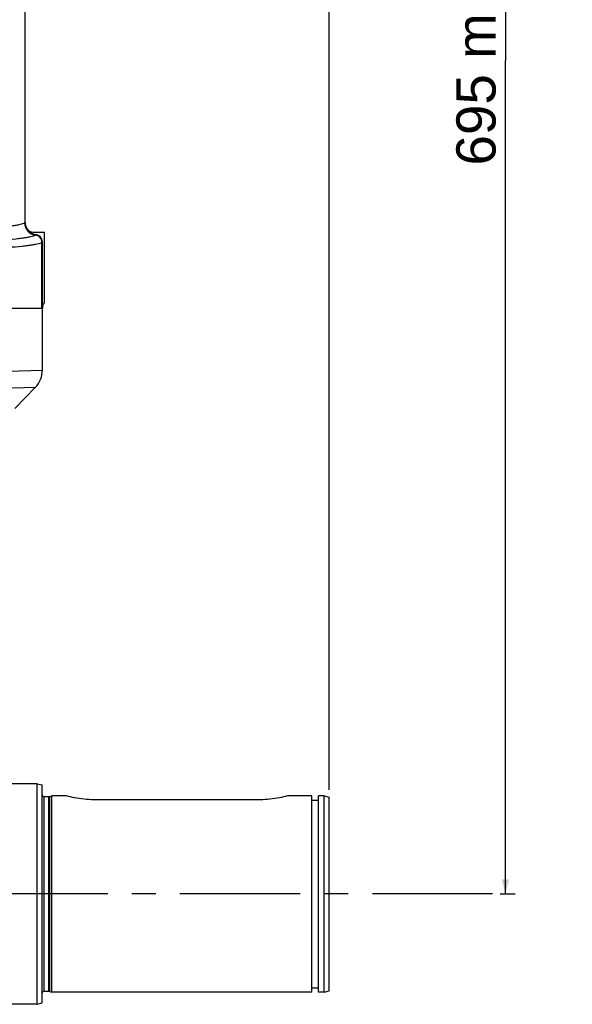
# Model space of a CAD drawing. Extents: x 0 to 2037, y -777 to 1557.
# Tile 20 of 70: x 569 to 682, y 322 to 523. Entities that reach past the tile are written whole.
import ezdxf

# ---------------------------------------------------------------- set-up
doc = ezdxf.new("R2010")
doc.units = 0
doc.header["$LTSCALE"] = 65.395
doc.linetypes.add('CENTER', pattern=[0.6, 0.375, -0.075, 0.075, -0.075])
doc.layers.get('0').update_dxf_attribs({"linetype": 'CONTINUOUS'})
doc.layers.add('3_ALL_AXES', color=7, linetype='CONTINUOUS')
doc.layers.add('6_ALL_SURFACES', color=7, linetype='CONTINUOUS')
doc.styles.get("Standard").update_dxf_attribs({"font": 'arial.ttf'})
doc.dimstyles.new('DIMSTYLE_1', dxfattribs={"dimtxt": 8, "dimasz": 3, "dimexe": 2, "dimexo": 1.5, "dimgap": 2, "dimtad": 1, "dimdec": 1, "dimlfac": 2, "dimtxsty": 'STANDARD', "dimblk": '_ARROW_FILLED', "dimblk1": '_ARROW_FILLED', "dimblk2": '_ARROW_FILLED', "dimcen": 0.09, "dimazin": 3, "dimtp": 0.8, "dimtm": 0.8, "dimtfac": 1, "dimtdec": 65535, "dimtofl": 0, "dimtmove": 0, "dimatfit": 3, "dimtolj": 1})
doc.dimstyles.new('DIMSTYLE_2', dxfattribs={"dimtxt": 8, "dimasz": 3, "dimexe": 2, "dimexo": 1.5, "dimgap": 2, "dimtad": 1, "dimdec": 1, "dimlfac": 2, "dimtxsty": 'STANDARD', "dimblk": '_ARROW_FILLED', "dimblk1": '_ARROW_FILLED', "dimblk2": '_ARROW_FILLED', "dimcen": 0.09, "dimazin": 3, "dimtp": 0.5, "dimtm": 0.5, "dimtfac": 1, "dimtdec": 65535, "dimtofl": 0, "dimtmove": 0, "dimatfit": 3, "dimtolj": 1})

# ---------------------------------------------------------------- blocks, each defined once
blk = doc.blocks.new('_ARROW_FILLED')
at = {"color": 0, "linetype": 'BYBLOCK'}
blk.add_solid([(0, 0), (-1, 0.25), (-1, -0.25)], dxfattribs=at)
blk = doc.blocks.new('*D1')
at = {"color": 2, "linetype": 'CONTINUOUS'}
for p, q in [((514.06, 684.33), (666.27, 684.33)), ((666.27, 684.33), (670.27, 684.33)), ((668.27, 684.33), (668.27, 514.33)), ((668.27, 344.33), (668.27, 514.33)), ((667.17, 344.33), (670.27, 344.33))]:
    blk.add_line(p, q, dxfattribs=at)
at = {"color": 2, "linetype": 'CONTINUOUS', "xscale": 3, "yscale": 3, "zscale": 3}
for p, rotation in [((668.27, 684.33), 90), ((668.27, 344.33), 270)]:
    blk.add_blockref('_ARROW_FILLED', p, dxfattribs=dict(at, rotation=rotation))
at = {"color": 2, "linetype": 'CONTINUOUS', "insert": (658.27, 514.33), "char_height": 8, "width": 42.8253, "attachment_point": 2, "rotation": 90}
blk.add_mtext('695 max', dxfattribs=at)
blk = doc.blocks.new('*D2')
at = {"color": 2, "linetype": 'CONTINUOUS'}
for p, q in [((632.31, 365.56), (632.31, 722.06)), ((486.31, 720.06), (559.31, 720.06)), ((632.31, 720.06), (559.31, 720.06))]:
    blk.add_line(p, q, dxfattribs=at)
at = {"color": 2, "linetype": 'CONTINUOUS', "xscale": 3, "yscale": 3, "zscale": 3, "rotation": 180}
blk.add_blockref('_ARROW_FILLED', (486.31, 720.06), dxfattribs=at)
at = {"color": 2, "linetype": 'CONTINUOUS', "xscale": 3, "yscale": 3, "zscale": 3}
blk.add_blockref('_ARROW_FILLED', (632.31, 720.06), dxfattribs=at)
at = {"color": 2, "linetype": 'CONTINUOUS', "insert": (559.31, 730.06), "char_height": 8, "width": 18.6468, "attachment_point": 2}
blk.add_mtext('292', dxfattribs=at)

msp = doc.modelspace()

# ---------------------------------------------------------------- linework, layer by layer
at = {"color": 9, "linetype": 'CONTINUOUS'}
for p, q in [((570.255, 602.828), (570.255, 481.194)), ((570.358, 481.296), (570.255, 481.194)), ((572.445, 478.715), (572.44, 478.71)), ((572.547, 478.817), (572.445, 478.715)), ((573.86, 477.329), (573.753, 477.223)), ((573.753, 463.828), (573.753, 477.223)), ((566.755, 450.942), (573.857, 451.166)), ((565.479, 447.464), (572.453, 447.692)), ((574.207, 324.478), (574.207, 364.178)), ((575.142, 324.478), (575.142, 364.178)), ((575.349, 324.451), (575.349, 364.206))]:
    msp.add_line(p, q, dxfattribs=at)
at = {"color": 7, "linetype": 'CONTINUOUS'}
for p, q in [((570.358, 481.296), (570.358, 602.828)), ((571.973, 479.328), (574.307, 479.328)), ((574.307, 464.897), (574.307, 479.328)), ((573.86, 463.829), (573.86, 477.329)), ((398.753, 463.828), (573.86, 463.828)), ((568.224, 443.312), (572.453, 447.692)), ((572.807, 366.828), (557.307, 366.828)), ((572.807, 366.828), (573.807, 366.56)), ((572.807, 321.828), (572.807, 366.828)), ((573.807, 322.096), (573.807, 366.56)), ((574.207, 364.178), (575.142, 364.178)), ((575.349, 364.206), (575.807, 364.328)), ((578.807, 364.328), (575.807, 364.328)), ((575.807, 324.328), (575.807, 364.328)), ((618.307, 363.557), (584.307, 363.557)), ((628.807, 364.328), (623.807, 364.328)), ((628.807, 324.328), (628.807, 364.328)), ((631.307, 364.328), (630.132, 364.328)), ((630.132, 324.328), (630.132, 364.328)), ((631.307, 364.328), (632.307, 364.06)), ((631.307, 324.328), (631.307, 364.328)), ((632.307, 324.596), (632.307, 364.06)), ((628.807, 363.453), (630.132, 363.453)), ((574.207, 324.478), (575.142, 324.478)), ((575.349, 324.451), (575.807, 324.328)), ((628.807, 324.328), (575.807, 324.328)), ((628.807, 325.203), (630.132, 325.203)), ((631.307, 324.328), (630.132, 324.328)), ((631.307, 324.328), (632.307, 324.596)), ((572.807, 321.828), (557.307, 321.828)), ((572.807, 321.828), (573.807, 322.096))]:
    msp.add_line(p, q, dxfattribs=at)
at = {"color": 9, "linetype": 'CONTINUOUS'}
msp.add_arc((570.063, 481.381), 0.269, 314.38369, 315.83296, dxfattribs=at)
at = {"color": 7, "linetype": 'CONTINUOUS'}
for centre, radius, start, end in [((572.857, 481.296), 2.499, 179.99442, 207.95499), ((572.856, 481.295), 2.498, 207.9593, 262.89647), ((571.973, 480.826), 1.498, 207.94668, 270.00261), ((568.857, 451.166), 5, 316, 360), ((574.207, 364.578), 0.4, 180, 270), ((575.142, 364.978), 0.8, 270, 285), ((574.207, 324.078), 0.4, 90, 180), ((575.142, 323.678), 0.8, 75, 90)]:
    msp.add_arc(centre, radius, start, end, dxfattribs=at)
for centre, major_axis, ratio, start_param, end_param in [((572.359, 477.327), (-1.062, -1.062), 0.9987828, 2.3568035, 3.802272), ((575.361, 463.826), (-0.833, 1.251), 0.9980229, 0.1900888, 0.9821146)]:
    msp.add_ellipse(centre, major_axis=major_axis, ratio=ratio, start_param=start_param, end_param=end_param, dxfattribs=at)
at = {"color": 9, "linetype": 'CONTINUOUS'}
for points, knots in [([(570.251, 481.189), (570.224, 481.162), (570.15, 481.111), (569.945, 481.012), (569.575, 480.896), (569.004, 480.766), (568.263, 480.635), (567.354, 480.505), (565.811, 480.32), (564.569, 480.204), (563.687, 480.13)], [0, 0, 0, 0, 0.0170301, 0.0395681, 0.1024952, 0.1901029, 0.3026625, 0.4401496, 0.6023915, 1, 1, 1, 1]), ([(570.251, 481.189), (570.251, 480.89), (570.362, 480.285), (570.836, 479.5), (571.557, 478.932), (572.143, 478.747), (572.44, 478.71)], [0, 0, 0, 0, 0.2499519, 0.4999856, 0.7500276, 1, 1, 1, 1]), ([(570.255, 481.194), (570.256, 480.894), (570.367, 480.29), (570.841, 479.505), (571.562, 478.937), (572.148, 478.752), (572.445, 478.715)], [0, 0, 0, 0, 0.2499471, 0.4999767, 0.7500196, 1, 1, 1, 1]), ([(572.44, 478.71), (572.413, 478.683), (572.339, 478.632), (572.13, 478.532), (571.754, 478.417), (571.172, 478.287), (570.415, 478.156), (569.485, 478.026), (567.907, 477.841), (566.636, 477.725), (565.732, 477.65)], [0, 0, 0, 0, 0.0167313, 0.0390121, 0.1015564, 0.1889468, 0.3014449, 0.4390201, 0.6014963, 1, 1, 1, 1]), ([(573.753, 477.223), (573.753, 477.402), (573.687, 477.765), (573.402, 478.236), (572.97, 478.577), (572.618, 478.688), (572.44, 478.71)], [0, 0, 0, 0, 0.2499471, 0.4999767, 0.7500196, 1, 1, 1, 1]), ([(573.753, 477.223), (573.726, 477.196), (573.652, 477.145), (573.442, 477.045), (573.062, 476.93), (572.473, 476.799), (571.706, 476.669), (570.765, 476.539), (569.165, 476.354), (567.877, 476.238), (566.961, 476.163)], [0, 0, 0, 0, 0.0165532, 0.0386802, 0.100995, 0.1882543, 0.3007146, 0.4383424, 0.6009588, 1, 1, 1, 1])]:
    msp.add_open_spline(points, degree=3, knots=knots, dxfattribs=at)
at = {"color": 7, "linetype": 'CONTINUOUS'}
for points, knots in [([(584.307, 363.557), (583.004, 363.557), (581.145, 363.752), (579.338, 364.181), (578.807, 364.328)], [0, 0, 0, 0, 0.7024146, 1, 1, 1, 1]), ([(623.807, 364.328), (623.276, 364.181), (621.468, 363.752), (619.609, 363.557), (618.307, 363.557)], [0, 0, 0, 0, 0.2975854, 1, 1, 1, 1])]:
    msp.add_open_spline(points, degree=3, knots=knots, dxfattribs=at)
at = {"layer": '3_ALL_AXES', "color": 2, "linetype": 'CENTER'}
msp.add_line((665.671, 344.328), (74.74, 344.328), dxfattribs=at)
at = {"layer": '6_ALL_SURFACES', "color": 7, "linetype": 'CONTINUOUS'}
msp.add_line((573.857, 451.166), (573.857, 463.828), dxfattribs=at)

# ---------------------------------------------------------------- dimensions: what is measured, and where the dimension line sits
at = {"color": 2, "linetype": 'CONTINUOUS'}
dim = msp.add_linear_dim(base=(632.307, 720.061), p1=(486.307, 735.769), p2=(632.307, 364.06), dimstyle='DIMSTYLE_2', dxfattribs=at)
dim.commit()
dim.dimension.update_dxf_attribs({"geometry": '*D2', "text_midpoint": (559.16, 720.061), "dimtype": 160})
dim = msp.add_linear_dim(base=(668.27, 684.328), p1=(671.77, 344.328), p2=(512.557, 684.328), angle=90, text='695 max', dimstyle='DIMSTYLE_1', dxfattribs=at)
dim.commit()
dim.dimension.update_dxf_attribs({"geometry": '*D1', "text_midpoint": (668.27, 514.415), "dimtype": 160})

doc.saveas('drawing.dxf')
